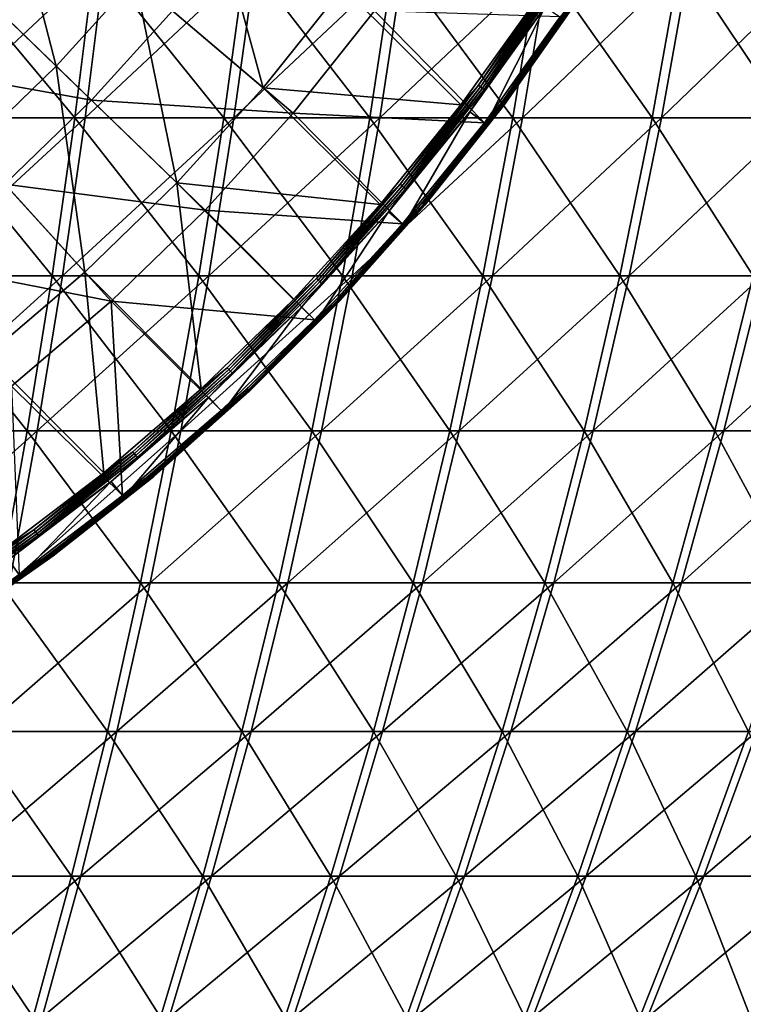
# Model space of a CAD drawing. Header units: millimetres. Extents: x -80 to 80, y -80 to 80.
# Tile 52 of 170: x 26 to 41, y -46 to -25. Entities that reach past the tile are written whole.
import ezdxf

# ---------------------------------------------------------------- set-up
doc = ezdxf.new("R2010")
doc.units = ezdxf.units.MM
doc.header["$LTSCALE"] = 13.670324
for name, color, linetype in [('1', 7, 'CONTINUOUS'), ('11', 7, 'CONTINUOUS'), ('13', 7, 'CONTINUOUS'), ('2', 7, 'CONTINUOUS'), ('3', 7, 'CONTINUOUS'), ('5', 7, 'CONTINUOUS'), ('7', 7, 'CONTINUOUS')]:
    doc.layers.add(name, color=color, linetype=linetype)

msp = doc.modelspace()

# ---------------------------------------------------------------- linework, layer by layer
at = {"layer": '1', "color": 7, "linetype": 'Continuous'}
for points in [[(27.745, -27.362, 69.868), (28.159, -24.056, 70.911), (24.624, -27.362, 71.028), (27.745, -27.362, 69.868)], [(24.624, -27.362, 71.028), (28.159, -24.056, 70.911), (24.992, -24.056, 72.088), (24.624, -27.362, 71.028)], [(30.811, -27.362, 68.571), (31.271, -24.056, 69.595), (27.745, -27.362, 69.868), (30.811, -27.362, 68.571)], [(27.745, -27.362, 69.868), (31.271, -24.056, 69.595), (28.159, -24.056, 70.911), (27.745, -27.362, 69.868)], [(33.817, -27.362, 67.14), (34.322, -24.056, 68.142), (30.811, -27.362, 68.571), (33.817, -27.362, 67.14)], [(30.811, -27.362, 68.571), (34.322, -24.056, 68.142), (31.271, -24.056, 69.595), (30.811, -27.362, 68.571)], [(36.757, -27.362, 65.576), (37.306, -24.056, 66.555), (33.817, -27.362, 67.14), (36.757, -27.362, 65.576)], [(33.817, -27.362, 67.14), (37.306, -24.056, 66.555), (34.322, -24.056, 68.142), (33.817, -27.362, 67.14)], [(39.624, -27.362, 63.885), (40.216, -24.056, 64.838), (36.757, -27.362, 65.576), (39.624, -27.362, 63.885)], [(36.757, -27.362, 65.576), (40.216, -24.056, 64.838), (37.306, -24.056, 66.555), (36.757, -27.362, 65.576)], [(42.414, -27.362, 62.067), (43.047, -24.056, 62.994), (39.624, -27.362, 63.885), (42.414, -27.362, 62.067)], [(39.624, -27.362, 63.885), (43.047, -24.056, 62.994), (40.216, -24.056, 64.838), (39.624, -27.362, 63.885)], [(27.278, -30.615, 68.692), (27.745, -27.362, 69.868), (24.21, -30.615, 69.833), (27.278, -30.615, 68.692)], [(24.21, -30.615, 69.833), (27.745, -27.362, 69.868), (24.624, -27.362, 71.028), (24.21, -30.615, 69.833)], [(30.293, -30.615, 67.417), (30.811, -27.362, 68.571), (27.278, -30.615, 68.692), (30.293, -30.615, 67.417)], [(27.278, -30.615, 68.692), (30.811, -27.362, 68.571), (27.745, -27.362, 69.868), (27.278, -30.615, 68.692)], [(33.248, -30.615, 66.01), (33.817, -27.362, 67.14), (30.293, -30.615, 67.417), (33.248, -30.615, 66.01)], [(30.293, -30.615, 67.417), (33.817, -27.362, 67.14), (30.811, -27.362, 68.571), (30.293, -30.615, 67.417)], [(36.138, -30.615, 64.473), (36.757, -27.362, 65.576), (33.248, -30.615, 66.01), (36.138, -30.615, 64.473)], [(33.248, -30.615, 66.01), (36.757, -27.362, 65.576), (33.817, -27.362, 67.14), (33.248, -30.615, 66.01)], [(38.958, -30.615, 62.81), (39.624, -27.362, 63.885), (36.138, -30.615, 64.473), (38.958, -30.615, 62.81)], [(36.138, -30.615, 64.473), (39.624, -27.362, 63.885), (36.757, -27.362, 65.576), (36.138, -30.615, 64.473)], [(41.701, -30.615, 61.023), (42.414, -27.362, 62.067), (38.958, -30.615, 62.81), (41.701, -30.615, 61.023)], [(38.958, -30.615, 62.81), (42.414, -27.362, 62.067), (39.624, -27.362, 63.885), (38.958, -30.615, 62.81)], [(26.759, -33.809, 67.386), (27.278, -30.615, 68.692), (23.749, -33.809, 68.505), (26.759, -33.809, 67.386)], [(23.749, -33.809, 68.505), (27.278, -30.615, 68.692), (24.21, -30.615, 69.833), (23.749, -33.809, 68.505)], [(29.717, -33.809, 66.135), (30.293, -30.615, 67.417), (26.759, -33.809, 67.386), (29.717, -33.809, 66.135)], [(26.759, -33.809, 67.386), (30.293, -30.615, 67.417), (27.278, -30.615, 68.692), (26.759, -33.809, 67.386)], [(32.616, -33.809, 64.754), (33.248, -30.615, 66.01), (29.717, -33.809, 66.135), (32.616, -33.809, 64.754)], [(29.717, -33.809, 66.135), (33.248, -30.615, 66.01), (30.293, -30.615, 67.417), (29.717, -33.809, 66.135)], [(35.451, -33.809, 63.247), (36.138, -30.615, 64.473), (32.616, -33.809, 64.754), (35.451, -33.809, 63.247)], [(32.616, -33.809, 64.754), (36.138, -30.615, 64.473), (33.248, -30.615, 66.01), (32.616, -33.809, 64.754)], [(38.217, -33.809, 61.615), (38.958, -30.615, 62.81), (35.451, -33.809, 63.247), (38.217, -33.809, 61.615)], [(35.451, -33.809, 63.247), (38.958, -30.615, 62.81), (36.138, -30.615, 64.473), (35.451, -33.809, 63.247)], [(40.907, -33.809, 59.862), (41.701, -30.615, 61.023), (38.217, -33.809, 61.615), (40.907, -33.809, 59.862)], [(38.217, -33.809, 61.615), (41.701, -30.615, 61.023), (38.958, -30.615, 62.81), (38.217, -33.809, 61.615)], [(43.518, -33.809, 57.992), (44.362, -30.615, 59.117), (40.907, -33.809, 59.862), (43.518, -33.809, 57.992)], [(40.907, -33.809, 59.862), (44.362, -30.615, 59.117), (41.701, -30.615, 61.023), (40.907, -33.809, 59.862)], [(26.19, -36.94, 65.951), (26.759, -33.809, 67.386), (23.244, -36.94, 67.046), (26.19, -36.94, 65.951)], [(23.244, -36.94, 67.046), (26.759, -33.809, 67.386), (23.749, -33.809, 68.505), (23.244, -36.94, 67.046)], [(29.084, -36.94, 64.727), (29.717, -33.809, 66.135), (26.19, -36.94, 65.951), (29.084, -36.94, 64.727)], [(26.19, -36.94, 65.951), (29.717, -33.809, 66.135), (26.759, -33.809, 67.386), (26.19, -36.94, 65.951)], [(31.921, -36.94, 63.376), (32.616, -33.809, 64.754), (29.084, -36.94, 64.727), (31.921, -36.94, 63.376)], [(29.084, -36.94, 64.727), (32.616, -33.809, 64.754), (29.717, -33.809, 66.135), (29.084, -36.94, 64.727)], [(34.696, -36.94, 61.9), (35.451, -33.809, 63.247), (31.921, -36.94, 63.376), (34.696, -36.94, 61.9)], [(31.921, -36.94, 63.376), (35.451, -33.809, 63.247), (32.616, -33.809, 64.754), (31.921, -36.94, 63.376)], [(37.403, -36.94, 60.303), (38.217, -33.809, 61.615), (34.696, -36.94, 61.9), (37.403, -36.94, 60.303)], [(34.696, -36.94, 61.9), (38.217, -33.809, 61.615), (35.451, -33.809, 63.247), (34.696, -36.94, 61.9)], [(40.036, -36.94, 58.588), (40.907, -33.809, 59.862), (37.403, -36.94, 60.303), (40.036, -36.94, 58.588)], [(37.403, -36.94, 60.303), (40.907, -33.809, 59.862), (38.217, -33.809, 61.615), (37.403, -36.94, 60.303)], [(42.591, -36.94, 56.758), (43.518, -33.809, 57.992), (40.036, -36.94, 58.588), (42.591, -36.94, 56.758)], [(40.036, -36.94, 58.588), (43.518, -33.809, 57.992), (40.907, -33.809, 59.862), (40.036, -36.94, 58.588)], [(28.396, -40, 63.195), (29.084, -36.94, 64.727), (25.57, -40, 64.391), (28.396, -40, 63.195)], [(25.57, -40, 64.391), (29.084, -36.94, 64.727), (26.19, -36.94, 65.951), (25.57, -40, 64.391)], [(31.166, -40, 61.876), (31.921, -36.94, 63.376), (28.396, -40, 63.195), (31.166, -40, 61.876)], [(28.396, -40, 63.195), (31.921, -36.94, 63.376), (29.084, -36.94, 64.727), (28.396, -40, 63.195)], [(33.875, -40, 60.436), (34.696, -36.94, 61.9), (31.166, -40, 61.876), (33.875, -40, 60.436)], [(31.166, -40, 61.876), (34.696, -36.94, 61.9), (31.921, -36.94, 63.376), (31.166, -40, 61.876)], [(36.518, -40, 58.876), (37.403, -36.94, 60.303), (33.875, -40, 60.436), (36.518, -40, 58.876)], [(33.875, -40, 60.436), (37.403, -36.94, 60.303), (34.696, -36.94, 61.9), (33.875, -40, 60.436)], [(39.089, -40, 57.202), (40.036, -36.94, 58.588), (36.518, -40, 58.876), (39.089, -40, 57.202)], [(36.518, -40, 58.876), (40.036, -36.94, 58.588), (37.403, -36.94, 60.303), (36.518, -40, 58.876)], [(41.584, -40, 55.415), (42.591, -36.94, 56.758), (39.089, -40, 57.202), (41.584, -40, 55.415)], [(39.089, -40, 57.202), (42.591, -36.94, 56.758), (40.036, -36.94, 58.588), (39.089, -40, 57.202)], [(27.654, -42.984, 61.544), (28.396, -40, 63.195), (24.902, -42.984, 62.708), (27.654, -42.984, 61.544)], [(24.902, -42.984, 62.708), (28.396, -40, 63.195), (25.57, -40, 64.391), (24.902, -42.984, 62.708)], [(30.352, -42.984, 60.259), (31.166, -40, 61.876), (27.654, -42.984, 61.544), (30.352, -42.984, 60.259)], [(27.654, -42.984, 61.544), (31.166, -40, 61.876), (28.396, -40, 63.195), (27.654, -42.984, 61.544)], [(32.99, -42.984, 58.856), (33.875, -40, 60.436), (30.352, -42.984, 60.259), (32.99, -42.984, 58.856)], [(30.352, -42.984, 60.259), (33.875, -40, 60.436), (31.166, -40, 61.876), (30.352, -42.984, 60.259)], [(35.564, -42.984, 57.338), (36.518, -40, 58.876), (32.99, -42.984, 58.856), (35.564, -42.984, 57.338)], [(32.99, -42.984, 58.856), (36.518, -40, 58.876), (33.875, -40, 60.436), (32.99, -42.984, 58.856)], [(38.068, -42.984, 55.707), (39.089, -40, 57.202), (35.564, -42.984, 57.338), (38.068, -42.984, 55.707)], [(35.564, -42.984, 57.338), (39.089, -40, 57.202), (36.518, -40, 58.876), (35.564, -42.984, 57.338)], [(40.497, -42.984, 53.967), (41.584, -40, 55.415), (38.068, -42.984, 55.707), (40.497, -42.984, 53.967)], [(38.068, -42.984, 55.707), (41.584, -40, 55.415), (39.089, -40, 57.202), (38.068, -42.984, 55.707)], [(42.847, -42.984, 52.121), (43.996, -40, 53.519), (40.497, -42.984, 53.967), (42.847, -42.984, 52.121)], [(40.497, -42.984, 53.967), (43.996, -40, 53.519), (41.584, -40, 55.415), (40.497, -42.984, 53.967)], [(26.859, -45.886, 59.775), (27.654, -42.984, 61.544), (24.186, -45.886, 60.906), (26.859, -45.886, 59.775)], [(24.186, -45.886, 60.906), (27.654, -42.984, 61.544), (24.902, -42.984, 62.708), (24.186, -45.886, 60.906)], [(29.479, -45.886, 58.527), (30.352, -42.984, 60.259), (26.859, -45.886, 59.775), (29.479, -45.886, 58.527)], [(26.859, -45.886, 59.775), (30.352, -42.984, 60.259), (27.654, -42.984, 61.544), (26.859, -45.886, 59.775)], [(32.042, -45.886, 57.165), (32.99, -42.984, 58.856), (29.479, -45.886, 58.527), (32.042, -45.886, 57.165)], [(29.479, -45.886, 58.527), (32.99, -42.984, 58.856), (30.352, -42.984, 60.259), (29.479, -45.886, 58.527)], [(34.542, -45.886, 55.69), (35.564, -42.984, 57.338), (32.042, -45.886, 57.165), (34.542, -45.886, 55.69)], [(32.042, -45.886, 57.165), (35.564, -42.984, 57.338), (32.99, -42.984, 58.856), (32.042, -45.886, 57.165)], [(36.974, -45.886, 54.106), (38.068, -42.984, 55.707), (34.542, -45.886, 55.69), (36.974, -45.886, 54.106)], [(34.542, -45.886, 55.69), (38.068, -42.984, 55.707), (35.564, -42.984, 57.338), (34.542, -45.886, 55.69)], [(39.333, -45.886, 52.416), (40.497, -42.984, 53.967), (36.974, -45.886, 54.106), (39.333, -45.886, 52.416)], [(36.974, -45.886, 54.106), (40.497, -42.984, 53.967), (38.068, -42.984, 55.707), (36.974, -45.886, 54.106)], [(41.615, -45.886, 50.623), (42.847, -42.984, 52.121), (39.333, -45.886, 52.416), (41.615, -45.886, 50.623)], [(39.333, -45.886, 52.416), (42.847, -42.984, 52.121), (40.497, -42.984, 53.967), (39.333, -45.886, 52.416)]]:
    msp.add_3dface(points, dxfattribs=at)
at = {"layer": '11', "color": 42, "linetype": 'Continuous', "true_color": 0xd9ad06}
for points in [[(26.096, -22.216, 72.496), (27.15, -26.293, 71.053), (24.619, -23.842, 72.496), (26.096, -22.216, 72.496)], [(28.779, -24.5, 71.053), (27.15, -26.293, 71.053), (26.096, -22.216, 72.496), (28.779, -24.5, 71.053)], [(30.289, -22.605, 71.053), (31.415, -26.744, 69.467), (28.779, -24.5, 71.053), (30.289, -22.605, 71.053)], [(33.064, -24.676, 69.467), (31.415, -26.744, 69.467), (30.289, -22.605, 71.053), (33.064, -24.676, 69.467)], [(27.15, -26.293, 71.053), (25.409, -27.979, 71.053), (24.619, -23.842, 72.496), (27.15, -26.293, 71.053)], [(28.779, -24.5, 71.053), (29.637, -28.702, 69.467), (27.15, -26.293, 71.053), (28.779, -24.5, 71.053)], [(31.415, -26.744, 69.467), (29.637, -28.702, 69.467), (28.779, -24.5, 71.053), (31.415, -26.744, 69.467)], [(33.064, -24.676, 69.467), (35.489, -27.093, 67.745), (31.415, -26.744, 69.467), (33.064, -24.676, 69.467)], [(37.032, -24.943, 67.745), (35.489, -27.093, 67.745), (33.064, -24.676, 69.467), (37.032, -24.943, 67.745)], [(27.15, -26.293, 71.053), (27.737, -30.542, 69.467), (25.409, -27.979, 71.053), (27.15, -26.293, 71.053)], [(29.637, -28.702, 69.467), (27.737, -30.542, 69.467), (27.15, -26.293, 71.053), (29.637, -28.702, 69.467)], [(31.415, -26.744, 69.467), (33.822, -29.148, 67.745), (29.637, -28.702, 69.467), (31.415, -26.744, 69.467)], [(35.489, -27.093, 67.745), (33.822, -29.148, 67.745), (31.415, -26.744, 69.467), (35.489, -27.093, 67.745)], [(27.737, -30.542, 69.467), (25.723, -32.256, 69.467), (25.409, -27.979, 71.053), (27.737, -30.542, 69.467)], [(29.637, -28.702, 69.467), (30.137, -32.943, 67.745), (27.737, -30.542, 69.467), (29.637, -28.702, 69.467)], [(32.036, -31.1, 67.745), (30.137, -32.943, 67.745), (29.637, -28.702, 69.467), (32.036, -31.1, 67.745)], [(33.822, -29.148, 67.745), (32.036, -31.1, 67.745), (29.637, -28.702, 69.467), (33.822, -29.148, 67.745)], [(27.737, -30.542, 69.467), (28.133, -34.671, 67.745), (25.723, -32.256, 69.467), (27.737, -30.542, 69.467)], [(30.137, -32.943, 67.745), (28.133, -34.671, 67.745), (27.737, -30.542, 69.467), (30.137, -32.943, 67.745)], [(28.133, -34.671, 67.745), (26.029, -36.277, 67.745), (25.723, -32.256, 69.467), (28.133, -34.671, 67.745)]]:
    msp.add_3dface(points, dxfattribs=at)
at = {"layer": '13', "color": 42, "linetype": 'Continuous', "true_color": 0xd9ad06}
for points in [[(35.851, -26.69, 67.727), (37.032, -24.943, 67.745), (37.342, -24.561, 67.727), (35.851, -26.69, 67.727)], [(35.851, -26.69, 67.727), (37.342, -24.561, 67.727), (35.891, -26.72, 67.721), (35.851, -26.69, 67.727)], [(35.891, -26.72, 67.721), (37.342, -24.561, 67.727), (37.384, -24.588, 67.721), (35.891, -26.72, 67.721)], [(35.891, -26.72, 67.721), (37.384, -24.588, 67.721), (35.931, -26.749, 67.728), (35.891, -26.72, 67.721)], [(35.931, -26.749, 67.728), (37.384, -24.588, 67.721), (37.425, -24.615, 67.728), (35.931, -26.749, 67.728)], [(35.931, -26.749, 67.728), (37.425, -24.615, 67.728), (35.968, -26.777, 67.747), (35.931, -26.749, 67.728)], [(35.968, -26.777, 67.747), (37.425, -24.615, 67.728), (37.464, -24.64, 67.747), (35.968, -26.777, 67.747)], [(37.224, -25.073, 67.776), (35.968, -26.777, 67.747), (37.464, -24.64, 67.747), (37.224, -25.073, 67.776)], [(35.489, -27.093, 67.745), (37.032, -24.943, 67.745), (35.851, -26.69, 67.727), (35.489, -27.093, 67.745)], [(37.224, -25.073, 67.776), (35.674, -27.234, 67.776), (35.968, -26.777, 67.747), (37.224, -25.073, 67.776)], [(34.239, -28.73, 67.727), (35.489, -27.093, 67.745), (35.851, -26.69, 67.727), (34.239, -28.73, 67.727)], [(34.239, -28.73, 67.727), (35.851, -26.69, 67.727), (34.277, -28.762, 67.721), (34.239, -28.73, 67.727)], [(34.277, -28.762, 67.721), (35.851, -26.69, 67.727), (35.891, -26.72, 67.721), (34.277, -28.762, 67.721)], [(34.277, -28.762, 67.721), (35.891, -26.72, 67.721), (34.315, -28.793, 67.728), (34.277, -28.762, 67.721)], [(34.315, -28.793, 67.728), (35.891, -26.72, 67.721), (35.931, -26.749, 67.728), (34.315, -28.793, 67.728)], [(34.315, -28.793, 67.728), (35.931, -26.749, 67.728), (34.35, -28.823, 67.747), (34.315, -28.793, 67.728)], [(34.35, -28.823, 67.747), (35.931, -26.749, 67.728), (35.968, -26.777, 67.747), (34.35, -28.823, 67.747)], [(35.674, -27.234, 67.776), (34.35, -28.823, 67.747), (35.968, -26.777, 67.747), (35.674, -27.234, 67.776)], [(33.822, -29.148, 67.745), (35.489, -27.093, 67.745), (34.239, -28.73, 67.727), (33.822, -29.148, 67.745)], [(35.674, -27.234, 67.776), (33.998, -29.299, 67.776), (34.35, -28.823, 67.747), (35.674, -27.234, 67.776)], [(32.51, -30.672, 67.727), (33.822, -29.148, 67.745), (34.239, -28.73, 67.727), (32.51, -30.672, 67.727)], [(32.51, -30.672, 67.727), (34.239, -28.73, 67.727), (32.546, -30.706, 67.721), (32.51, -30.672, 67.727)], [(32.546, -30.706, 67.721), (34.239, -28.73, 67.727), (34.277, -28.762, 67.721), (32.546, -30.706, 67.721)], [(32.546, -30.706, 67.721), (34.277, -28.762, 67.721), (32.582, -30.74, 67.728), (32.546, -30.706, 67.721)], [(32.582, -30.74, 67.728), (34.277, -28.762, 67.721), (34.315, -28.793, 67.728), (32.582, -30.74, 67.728)], [(32.582, -30.74, 67.728), (34.315, -28.793, 67.728), (32.616, -30.772, 67.747), (32.582, -30.74, 67.728)], [(32.616, -30.772, 67.747), (34.315, -28.793, 67.728), (34.35, -28.823, 67.747), (32.616, -30.772, 67.747)], [(33.998, -29.299, 67.776), (32.616, -30.772, 67.747), (34.35, -28.823, 67.747), (33.998, -29.299, 67.776)], [(32.036, -31.1, 67.745), (33.822, -29.148, 67.745), (32.51, -30.672, 67.727), (32.036, -31.1, 67.745)], [(33.998, -29.299, 67.776), (32.202, -31.262, 67.776), (32.616, -30.772, 67.747), (33.998, -29.299, 67.776)], [(30.672, -32.51, 67.727), (32.036, -31.1, 67.745), (32.51, -30.672, 67.727), (30.672, -32.51, 67.727)], [(30.672, -32.51, 67.727), (32.51, -30.672, 67.727), (30.706, -32.546, 67.721), (30.672, -32.51, 67.727)], [(30.706, -32.546, 67.721), (32.51, -30.672, 67.727), (32.546, -30.706, 67.721), (30.706, -32.546, 67.721)], [(30.706, -32.546, 67.721), (32.546, -30.706, 67.721), (30.74, -32.582, 67.728), (30.706, -32.546, 67.721)], [(30.74, -32.582, 67.728), (32.546, -30.706, 67.721), (32.582, -30.74, 67.728), (30.74, -32.582, 67.728)], [(30.74, -32.582, 67.728), (32.582, -30.74, 67.728), (30.772, -32.616, 67.747), (30.74, -32.582, 67.728)], [(30.772, -32.616, 67.747), (32.582, -30.74, 67.728), (32.616, -30.772, 67.747), (30.772, -32.616, 67.747)], [(32.202, -31.262, 67.776), (30.772, -32.616, 67.747), (32.616, -30.772, 67.747), (32.202, -31.262, 67.776)], [(30.137, -32.943, 67.745), (32.036, -31.1, 67.745), (30.672, -32.51, 67.727), (30.137, -32.943, 67.745)], [(32.202, -31.262, 67.776), (30.294, -33.115, 67.776), (30.772, -32.616, 67.747), (32.202, -31.262, 67.776)], [(28.73, -34.239, 67.727), (30.137, -32.943, 67.745), (30.672, -32.51, 67.727), (28.73, -34.239, 67.727)], [(28.73, -34.239, 67.727), (30.672, -32.51, 67.727), (28.762, -34.277, 67.721), (28.73, -34.239, 67.727)], [(28.762, -34.277, 67.721), (30.672, -32.51, 67.727), (30.706, -32.546, 67.721), (28.762, -34.277, 67.721)], [(28.762, -34.277, 67.721), (30.706, -32.546, 67.721), (28.793, -34.315, 67.728), (28.762, -34.277, 67.721)], [(28.793, -34.315, 67.728), (30.706, -32.546, 67.721), (30.74, -32.582, 67.728), (28.793, -34.315, 67.728)], [(28.793, -34.315, 67.728), (30.74, -32.582, 67.728), (28.823, -34.35, 67.747), (28.793, -34.315, 67.728)], [(28.823, -34.35, 67.747), (30.74, -32.582, 67.728), (30.772, -32.616, 67.747), (28.823, -34.35, 67.747)], [(30.294, -33.115, 67.776), (28.823, -34.35, 67.747), (30.772, -32.616, 67.747), (30.294, -33.115, 67.776)], [(28.133, -34.671, 67.745), (30.137, -32.943, 67.745), (28.73, -34.239, 67.727), (28.133, -34.671, 67.745)], [(30.294, -33.115, 67.776), (28.279, -34.851, 67.776), (28.823, -34.35, 67.747), (30.294, -33.115, 67.776)], [(26.69, -35.851, 67.727), (28.133, -34.671, 67.745), (28.73, -34.239, 67.727), (26.69, -35.851, 67.727)], [(26.69, -35.851, 67.727), (28.73, -34.239, 67.727), (26.72, -35.891, 67.721), (26.69, -35.851, 67.727)], [(26.72, -35.891, 67.721), (28.73, -34.239, 67.727), (28.762, -34.277, 67.721), (26.72, -35.891, 67.721)], [(26.72, -35.891, 67.721), (28.762, -34.277, 67.721), (26.749, -35.931, 67.728), (26.72, -35.891, 67.721)], [(26.749, -35.931, 67.728), (28.762, -34.277, 67.721), (28.793, -34.315, 67.728), (26.749, -35.931, 67.728)], [(26.749, -35.931, 67.728), (28.793, -34.315, 67.728), (26.777, -35.968, 67.747), (26.749, -35.931, 67.728)], [(26.777, -35.968, 67.747), (28.793, -34.315, 67.728), (28.823, -34.35, 67.747), (26.777, -35.968, 67.747)], [(28.279, -34.851, 67.776), (26.777, -35.968, 67.747), (28.823, -34.35, 67.747), (28.279, -34.851, 67.776)], [(26.029, -36.277, 67.745), (28.133, -34.671, 67.745), (26.69, -35.851, 67.727), (26.029, -36.277, 67.745)], [(28.279, -34.851, 67.776), (26.165, -36.465, 67.776), (26.777, -35.968, 67.747), (28.279, -34.851, 67.776)], [(24.561, -37.342, 67.727), (26.029, -36.277, 67.745), (26.69, -35.851, 67.727), (24.561, -37.342, 67.727)], [(24.561, -37.342, 67.727), (26.69, -35.851, 67.727), (24.588, -37.384, 67.721), (24.561, -37.342, 67.727)], [(24.588, -37.384, 67.721), (26.69, -35.851, 67.727), (26.72, -35.891, 67.721), (24.588, -37.384, 67.721)], [(24.588, -37.384, 67.721), (26.72, -35.891, 67.721), (24.615, -37.425, 67.728), (24.588, -37.384, 67.721)], [(24.615, -37.425, 67.728), (26.72, -35.891, 67.721), (26.749, -35.931, 67.728), (24.615, -37.425, 67.728)], [(24.615, -37.425, 67.728), (26.749, -35.931, 67.728), (24.64, -37.464, 67.747), (24.615, -37.425, 67.728)], [(24.64, -37.464, 67.747), (26.749, -35.931, 67.728), (26.777, -35.968, 67.747), (24.64, -37.464, 67.747)], [(26.165, -36.465, 67.776), (24.64, -37.464, 67.747), (26.777, -35.968, 67.747), (26.165, -36.465, 67.776)]]:
    msp.add_3dface(points, dxfattribs=at)
at = {"layer": '2', "color": 7, "linetype": 'Continuous'}
for points in [[(24.772, -24.056, -72.164), (27.532, -27.362, -69.953), (24.407, -27.362, -71.103), (24.772, -24.056, -72.164)], [(27.942, -24.056, -70.997), (27.532, -27.362, -69.953), (24.772, -24.056, -72.164), (27.942, -24.056, -70.997)], [(27.942, -24.056, -70.997), (30.602, -27.362, -68.665), (27.532, -27.362, -69.953), (27.942, -24.056, -70.997)], [(31.059, -24.056, -69.69), (30.602, -27.362, -68.665), (27.942, -24.056, -70.997), (31.059, -24.056, -69.69)], [(31.059, -24.056, -69.69), (33.612, -27.362, -67.243), (30.602, -27.362, -68.665), (31.059, -24.056, -69.69)], [(34.114, -24.056, -68.246), (33.612, -27.362, -67.243), (31.059, -24.056, -69.69), (34.114, -24.056, -68.246)], [(34.114, -24.056, -68.246), (36.557, -27.362, -65.688), (33.612, -27.362, -67.243), (34.114, -24.056, -68.246)], [(37.102, -24.056, -66.669), (36.557, -27.362, -65.688), (34.114, -24.056, -68.246), (37.102, -24.056, -66.669)], [(37.102, -24.056, -66.669), (39.429, -27.362, -64.005), (36.557, -27.362, -65.688), (37.102, -24.056, -66.669)], [(40.018, -24.056, -64.961), (39.429, -27.362, -64.005), (37.102, -24.056, -66.669), (40.018, -24.056, -64.961)], [(40.018, -24.056, -64.961), (42.225, -27.362, -62.197), (39.429, -27.362, -64.005), (40.018, -24.056, -64.961)], [(42.855, -24.056, -63.125), (42.225, -27.362, -62.197), (40.018, -24.056, -64.961), (42.855, -24.056, -63.125)], [(24.407, -27.362, -71.103), (27.068, -30.615, -68.775), (23.997, -30.615, -69.906), (24.407, -27.362, -71.103)], [(27.532, -27.362, -69.953), (27.068, -30.615, -68.775), (24.407, -27.362, -71.103), (27.532, -27.362, -69.953)], [(27.532, -27.362, -69.953), (30.087, -30.615, -67.509), (27.068, -30.615, -68.775), (27.532, -27.362, -69.953)], [(30.602, -27.362, -68.665), (30.087, -30.615, -67.509), (27.532, -27.362, -69.953), (30.602, -27.362, -68.665)], [(30.602, -27.362, -68.665), (33.047, -30.615, -66.111), (30.087, -30.615, -67.509), (30.602, -27.362, -68.665)], [(33.612, -27.362, -67.243), (33.047, -30.615, -66.111), (30.602, -27.362, -68.665), (33.612, -27.362, -67.243)], [(33.612, -27.362, -67.243), (35.941, -30.615, -64.583), (33.047, -30.615, -66.111), (33.612, -27.362, -67.243)], [(36.557, -27.362, -65.688), (35.941, -30.615, -64.583), (33.612, -27.362, -67.243), (36.557, -27.362, -65.688)], [(36.557, -27.362, -65.688), (38.766, -30.615, -62.928), (35.941, -30.615, -64.583), (36.557, -27.362, -65.688)], [(39.429, -27.362, -64.005), (38.766, -30.615, -62.928), (36.557, -27.362, -65.688), (39.429, -27.362, -64.005)], [(39.429, -27.362, -64.005), (41.514, -30.615, -61.15), (38.766, -30.615, -62.928), (39.429, -27.362, -64.005)], [(42.225, -27.362, -62.197), (41.514, -30.615, -61.15), (39.429, -27.362, -64.005), (42.225, -27.362, -62.197)], [(23.997, -30.615, -69.906), (26.553, -33.809, -67.467), (23.54, -33.809, -68.577), (23.997, -30.615, -69.906)], [(27.068, -30.615, -68.775), (26.553, -33.809, -67.467), (23.997, -30.615, -69.906), (27.068, -30.615, -68.775)], [(27.068, -30.615, -68.775), (29.515, -33.809, -66.225), (26.553, -33.809, -67.467), (27.068, -30.615, -68.775)], [(30.087, -30.615, -67.509), (29.515, -33.809, -66.225), (27.068, -30.615, -68.775), (30.087, -30.615, -67.509)], [(30.087, -30.615, -67.509), (32.418, -33.809, -64.854), (29.515, -33.809, -66.225), (30.087, -30.615, -67.509)], [(33.047, -30.615, -66.111), (32.418, -33.809, -64.854), (30.087, -30.615, -67.509), (33.047, -30.615, -66.111)], [(33.047, -30.615, -66.111), (35.258, -33.809, -63.355), (32.418, -33.809, -64.854), (33.047, -30.615, -66.111)], [(35.941, -30.615, -64.583), (35.258, -33.809, -63.355), (33.047, -30.615, -66.111), (35.941, -30.615, -64.583)], [(35.941, -30.615, -64.583), (38.028, -33.809, -61.731), (35.258, -33.809, -63.355), (35.941, -30.615, -64.583)], [(38.766, -30.615, -62.928), (38.028, -33.809, -61.731), (35.941, -30.615, -64.583), (38.766, -30.615, -62.928)], [(38.766, -30.615, -62.928), (40.724, -33.809, -59.987), (38.028, -33.809, -61.731), (38.766, -30.615, -62.928)], [(41.514, -30.615, -61.15), (40.724, -33.809, -59.987), (38.766, -30.615, -62.928), (41.514, -30.615, -61.15)], [(41.514, -30.615, -61.15), (43.341, -33.809, -58.125), (40.724, -33.809, -59.987), (41.514, -30.615, -61.15)], [(26.553, -33.809, -67.467), (25.988, -36.94, -66.031), (23.54, -33.809, -68.577), (26.553, -33.809, -67.467)], [(26.553, -33.809, -67.467), (28.886, -36.94, -64.815), (25.988, -36.94, -66.031), (26.553, -33.809, -67.467)], [(29.515, -33.809, -66.225), (28.886, -36.94, -64.815), (26.553, -33.809, -67.467), (29.515, -33.809, -66.225)], [(29.515, -33.809, -66.225), (31.728, -36.94, -63.473), (28.886, -36.94, -64.815), (29.515, -33.809, -66.225)], [(32.418, -33.809, -64.854), (31.728, -36.94, -63.473), (29.515, -33.809, -66.225), (32.418, -33.809, -64.854)], [(32.418, -33.809, -64.854), (34.507, -36.94, -62.006), (31.728, -36.94, -63.473), (32.418, -33.809, -64.854)], [(35.258, -33.809, -63.355), (34.507, -36.94, -62.006), (32.418, -33.809, -64.854), (35.258, -33.809, -63.355)], [(35.258, -33.809, -63.355), (37.219, -36.94, -60.417), (34.507, -36.94, -62.006), (35.258, -33.809, -63.355)], [(38.028, -33.809, -61.731), (37.219, -36.94, -60.417), (35.258, -33.809, -63.355), (38.028, -33.809, -61.731)], [(38.028, -33.809, -61.731), (39.857, -36.94, -58.71), (37.219, -36.94, -60.417), (38.028, -33.809, -61.731)], [(40.724, -33.809, -59.987), (39.857, -36.94, -58.71), (38.028, -33.809, -61.731), (40.724, -33.809, -59.987)], [(40.724, -33.809, -59.987), (42.418, -36.94, -56.887), (39.857, -36.94, -58.71), (40.724, -33.809, -59.987)], [(43.341, -33.809, -58.125), (42.418, -36.94, -56.887), (40.724, -33.809, -59.987), (43.341, -33.809, -58.125)], [(25.988, -36.94, -66.031), (28.203, -40, -63.282), (25.373, -40, -64.469), (25.988, -36.94, -66.031)], [(28.886, -36.94, -64.815), (28.203, -40, -63.282), (25.988, -36.94, -66.031), (28.886, -36.94, -64.815)], [(28.886, -36.94, -64.815), (30.977, -40, -61.971), (28.203, -40, -63.282), (28.886, -36.94, -64.815)], [(31.728, -36.94, -63.473), (30.977, -40, -61.971), (28.886, -36.94, -64.815), (31.728, -36.94, -63.473)], [(31.728, -36.94, -63.473), (33.691, -40, -60.539), (30.977, -40, -61.971), (31.728, -36.94, -63.473)], [(34.507, -36.94, -62.006), (33.691, -40, -60.539), (31.728, -36.94, -63.473), (34.507, -36.94, -62.006)], [(34.507, -36.94, -62.006), (36.338, -40, -58.988), (33.691, -40, -60.539), (34.507, -36.94, -62.006)], [(37.219, -36.94, -60.417), (36.338, -40, -58.988), (34.507, -36.94, -62.006), (37.219, -36.94, -60.417)], [(37.219, -36.94, -60.417), (38.914, -40, -57.321), (36.338, -40, -58.988), (37.219, -36.94, -60.417)], [(39.857, -36.94, -58.71), (38.914, -40, -57.321), (37.219, -36.94, -60.417), (39.857, -36.94, -58.71)], [(39.857, -36.94, -58.71), (41.414, -40, -55.542), (38.914, -40, -57.321), (39.857, -36.94, -58.71)], [(42.418, -36.94, -56.887), (41.414, -40, -55.542), (39.857, -36.94, -58.71), (42.418, -36.94, -56.887)], [(25.373, -40, -64.469), (27.466, -42.984, -61.628), (24.71, -42.984, -62.784), (25.373, -40, -64.469)], [(28.203, -40, -63.282), (27.466, -42.984, -61.628), (25.373, -40, -64.469), (28.203, -40, -63.282)], [(28.203, -40, -63.282), (30.168, -42.984, -60.351), (27.466, -42.984, -61.628), (28.203, -40, -63.282)], [(30.977, -40, -61.971), (30.168, -42.984, -60.351), (28.203, -40, -63.282), (30.977, -40, -61.971)], [(30.977, -40, -61.971), (32.81, -42.984, -58.956), (30.168, -42.984, -60.351), (30.977, -40, -61.971)], [(33.691, -40, -60.539), (32.81, -42.984, -58.956), (30.977, -40, -61.971), (33.691, -40, -60.539)], [(33.691, -40, -60.539), (35.388, -42.984, -57.446), (32.81, -42.984, -58.956), (33.691, -40, -60.539)], [(36.338, -40, -58.988), (35.388, -42.984, -57.446), (33.691, -40, -60.539), (36.338, -40, -58.988)], [(36.338, -40, -58.988), (37.897, -42.984, -55.823), (35.388, -42.984, -57.446), (36.338, -40, -58.988)], [(38.914, -40, -57.321), (37.897, -42.984, -55.823), (36.338, -40, -58.988), (38.914, -40, -57.321)], [(38.914, -40, -57.321), (40.332, -42.984, -54.09), (37.897, -42.984, -55.823), (38.914, -40, -57.321)], [(41.414, -40, -55.542), (40.332, -42.984, -54.09), (38.914, -40, -57.321), (41.414, -40, -55.542)], [(41.414, -40, -55.542), (42.687, -42.984, -52.251), (40.332, -42.984, -54.09), (41.414, -40, -55.542)], [(24.71, -42.984, -62.784), (26.676, -45.886, -59.857), (24, -45.886, -60.979), (24.71, -42.984, -62.784)], [(27.466, -42.984, -61.628), (26.676, -45.886, -59.857), (24.71, -42.984, -62.784), (27.466, -42.984, -61.628)], [(27.466, -42.984, -61.628), (29.301, -45.886, -58.617), (26.676, -45.886, -59.857), (27.466, -42.984, -61.628)], [(30.168, -42.984, -60.351), (29.301, -45.886, -58.617), (27.466, -42.984, -61.628), (30.168, -42.984, -60.351)], [(30.168, -42.984, -60.351), (31.867, -45.886, -57.262), (29.301, -45.886, -58.617), (30.168, -42.984, -60.351)], [(32.81, -42.984, -58.956), (31.867, -45.886, -57.262), (30.168, -42.984, -60.351), (32.81, -42.984, -58.956)], [(32.81, -42.984, -58.956), (34.371, -45.886, -55.795), (31.867, -45.886, -57.262), (32.81, -42.984, -58.956)], [(35.388, -42.984, -57.446), (34.371, -45.886, -55.795), (32.81, -42.984, -58.956), (35.388, -42.984, -57.446)], [(35.388, -42.984, -57.446), (36.808, -45.886, -54.218), (34.371, -45.886, -55.795), (35.388, -42.984, -57.446)], [(37.897, -42.984, -55.823), (36.808, -45.886, -54.218), (35.388, -42.984, -57.446), (37.897, -42.984, -55.823)], [(37.897, -42.984, -55.823), (39.173, -45.886, -52.535), (36.808, -45.886, -54.218), (37.897, -42.984, -55.823)], [(40.332, -42.984, -54.09), (39.173, -45.886, -52.535), (37.897, -42.984, -55.823), (40.332, -42.984, -54.09)], [(40.332, -42.984, -54.09), (41.46, -45.886, -50.749), (39.173, -45.886, -52.535), (40.332, -42.984, -54.09)], [(42.687, -42.984, -52.251), (41.46, -45.886, -50.749), (40.332, -42.984, -54.09), (42.687, -42.984, -52.251)]]:
    msp.add_3dface(points, dxfattribs=at)
at = {"layer": '3', "color": 42, "linetype": 'Continuous', "true_color": 0xd9ad06}
for points in [[(25.498, -24.693, 73.037), (23.863, -26.276, 73.037), (27.877, -26.997, 71.647), (25.498, -24.693, 73.037)], [(29.549, -25.156, 71.647), (25.498, -24.693, 73.037), (27.877, -26.997, 71.647), (29.549, -25.156, 71.647)], [(29.549, -25.156, 71.647), (27.877, -26.997, 71.647), (32.029, -27.267, 70.132), (29.549, -25.156, 71.647)], [(33.71, -25.158, 70.132), (29.549, -25.156, 71.647), (32.029, -27.267, 70.132), (33.71, -25.158, 70.132)], [(33.71, -25.158, 70.132), (32.029, -27.267, 70.132), (35.973, -27.462, 68.497), (33.71, -25.158, 70.132)], [(37.536, -25.283, 68.497), (33.71, -25.158, 70.132), (35.973, -27.462, 68.497), (37.536, -25.283, 68.497)], [(27.877, -26.997, 71.647), (23.863, -26.276, 73.037), (26.09, -28.728, 71.647), (27.877, -26.997, 71.647)], [(27.877, -26.997, 71.647), (26.09, -28.728, 71.647), (30.216, -29.263, 70.132), (27.877, -26.997, 71.647)], [(32.029, -27.267, 70.132), (27.877, -26.997, 71.647), (30.216, -29.263, 70.132), (32.029, -27.267, 70.132)], [(32.029, -27.267, 70.132), (30.216, -29.263, 70.132), (34.283, -29.545, 68.497), (32.029, -27.267, 70.132)], [(35.973, -27.462, 68.497), (32.029, -27.267, 70.132), (34.283, -29.545, 68.497), (35.973, -27.462, 68.497)], [(26.09, -28.728, 71.647), (24.196, -30.34, 71.647), (28.279, -31.138, 70.132), (26.09, -28.728, 71.647)], [(30.216, -29.263, 70.132), (26.09, -28.728, 71.647), (28.279, -31.138, 70.132), (30.216, -29.263, 70.132)], [(30.216, -29.263, 70.132), (28.279, -31.138, 70.132), (32.472, -31.524, 68.497), (30.216, -29.263, 70.132)], [(34.283, -29.545, 68.497), (30.216, -29.263, 70.132), (32.472, -31.524, 68.497), (34.283, -29.545, 68.497)], [(28.279, -31.138, 70.132), (24.196, -30.34, 71.647), (26.226, -32.886, 70.132), (28.279, -31.138, 70.132)], [(28.279, -31.138, 70.132), (26.226, -32.886, 70.132), (28.516, -35.143, 68.497), (28.279, -31.138, 70.132)], [(32.472, -31.524, 68.497), (28.279, -31.138, 70.132), (30.548, -33.392, 68.497), (32.472, -31.524, 68.497)], [(30.548, -33.392, 68.497), (28.279, -31.138, 70.132), (28.516, -35.143, 68.497), (30.548, -33.392, 68.497)], [(28.516, -35.143, 68.497), (26.226, -32.886, 70.132), (26.384, -36.771, 68.497), (28.516, -35.143, 68.497)]]:
    msp.add_3dface(points, dxfattribs=at)
at = {"layer": '5', "color": 42, "linetype": 'Continuous', "true_color": 0xd9ad06}
for points in [[(35.674, -27.234, 67.776), (37.224, -25.073, 67.776), (36.007, -27.488, 68.176), (35.674, -27.234, 67.776)], [(36.007, -27.488, 68.176), (37.224, -25.073, 67.776), (37.572, -25.307, 68.176), (36.007, -27.488, 68.176)], [(33.998, -29.299, 67.776), (35.674, -27.234, 67.776), (34.316, -29.573, 68.176), (33.998, -29.299, 67.776)], [(34.316, -29.573, 68.176), (35.674, -27.234, 67.776), (36.007, -27.488, 68.176), (34.316, -29.573, 68.176)], [(32.202, -31.262, 67.776), (33.998, -29.299, 67.776), (32.503, -31.554, 68.176), (32.202, -31.262, 67.776)], [(32.503, -31.554, 68.176), (33.998, -29.299, 67.776), (34.316, -29.573, 68.176), (32.503, -31.554, 68.176)], [(30.294, -33.115, 67.776), (32.202, -31.262, 67.776), (30.577, -33.424, 68.176), (30.294, -33.115, 67.776)], [(30.577, -33.424, 68.176), (32.202, -31.262, 67.776), (32.503, -31.554, 68.176), (30.577, -33.424, 68.176)], [(28.279, -34.851, 67.776), (30.294, -33.115, 67.776), (28.543, -35.177, 68.176), (28.279, -34.851, 67.776)], [(28.543, -35.177, 68.176), (30.294, -33.115, 67.776), (30.577, -33.424, 68.176), (28.543, -35.177, 68.176)], [(26.165, -36.465, 67.776), (28.279, -34.851, 67.776), (26.409, -36.806, 68.176), (26.165, -36.465, 67.776)], [(26.409, -36.806, 68.176), (28.279, -34.851, 67.776), (28.543, -35.177, 68.176), (26.409, -36.806, 68.176)], [(24.182, -38.306, 68.176), (26.165, -36.465, 67.776), (26.409, -36.806, 68.176), (24.182, -38.306, 68.176)]]:
    msp.add_3dface(points, dxfattribs=at)
at = {"layer": '7', "color": 42, "linetype": 'Continuous', "true_color": 0xd9ad06}
for points in [[(37.536, -25.283, 68.497), (36.332, -27.048, 68.471), (37.844, -24.89, 68.471), (37.536, -25.283, 68.497)], [(36.332, -27.048, 68.471), (37.87, -24.907, 68.435), (37.844, -24.89, 68.471), (36.332, -27.048, 68.471)], [(36.357, -27.067, 68.435), (37.87, -24.907, 68.435), (36.332, -27.048, 68.471), (36.357, -27.067, 68.435)], [(36.357, -27.067, 68.435), (37.888, -24.92, 68.394), (37.87, -24.907, 68.435), (36.357, -27.067, 68.435)], [(36.375, -27.08, 68.394), (37.888, -24.92, 68.394), (36.357, -27.067, 68.435), (36.375, -27.08, 68.394)], [(36.361, -27.069, 68.213), (37.572, -25.307, 68.176), (37.873, -24.909, 68.213), (36.361, -27.069, 68.213)], [(36.361, -27.069, 68.213), (37.873, -24.909, 68.213), (36.377, -27.082, 68.255), (36.361, -27.069, 68.213)], [(36.375, -27.08, 68.394), (37.898, -24.926, 68.348), (37.888, -24.92, 68.394), (36.375, -27.08, 68.394)], [(36.385, -27.087, 68.348), (37.898, -24.926, 68.348), (36.375, -27.08, 68.394), (36.385, -27.087, 68.348)], [(36.377, -27.082, 68.255), (37.873, -24.909, 68.213), (37.89, -24.921, 68.255), (36.377, -27.082, 68.255)], [(36.377, -27.082, 68.255), (37.89, -24.921, 68.255), (36.385, -27.088, 68.301), (36.377, -27.082, 68.255)], [(36.385, -27.088, 68.301), (37.89, -24.921, 68.255), (37.899, -24.926, 68.301), (36.385, -27.088, 68.301)], [(36.385, -27.088, 68.301), (37.899, -24.926, 68.301), (36.385, -27.087, 68.348), (36.385, -27.088, 68.301)], [(36.385, -27.087, 68.348), (37.899, -24.926, 68.301), (37.898, -24.926, 68.348), (36.385, -27.087, 68.348)], [(37.536, -25.283, 68.497), (35.973, -27.462, 68.497), (36.332, -27.048, 68.471), (37.536, -25.283, 68.497)], [(36.007, -27.488, 68.176), (37.572, -25.307, 68.176), (36.361, -27.069, 68.213), (36.007, -27.488, 68.176)], [(35.973, -27.462, 68.497), (34.698, -29.115, 68.471), (36.332, -27.048, 68.471), (35.973, -27.462, 68.497)], [(34.698, -29.115, 68.471), (36.357, -27.067, 68.435), (36.332, -27.048, 68.471), (34.698, -29.115, 68.471)], [(34.722, -29.135, 68.435), (36.357, -27.067, 68.435), (34.698, -29.115, 68.471), (34.722, -29.135, 68.435)], [(34.722, -29.135, 68.435), (36.375, -27.08, 68.394), (36.357, -27.067, 68.435), (34.722, -29.135, 68.435)], [(34.739, -29.15, 68.394), (36.375, -27.08, 68.394), (34.722, -29.135, 68.435), (34.739, -29.15, 68.394)], [(34.725, -29.138, 68.213), (36.007, -27.488, 68.176), (36.361, -27.069, 68.213), (34.725, -29.138, 68.213)], [(34.725, -29.138, 68.213), (36.361, -27.069, 68.213), (34.741, -29.151, 68.255), (34.725, -29.138, 68.213)], [(34.739, -29.15, 68.394), (36.385, -27.087, 68.348), (36.375, -27.08, 68.394), (34.739, -29.15, 68.394)], [(34.748, -29.157, 68.348), (36.385, -27.087, 68.348), (34.739, -29.15, 68.394), (34.748, -29.157, 68.348)], [(34.741, -29.151, 68.255), (36.361, -27.069, 68.213), (36.377, -27.082, 68.255), (34.741, -29.151, 68.255)], [(34.741, -29.151, 68.255), (36.377, -27.082, 68.255), (34.749, -29.158, 68.301), (34.741, -29.151, 68.255)], [(34.748, -29.157, 68.348), (36.385, -27.088, 68.301), (36.385, -27.087, 68.348), (34.748, -29.157, 68.348)], [(34.749, -29.158, 68.301), (36.385, -27.088, 68.301), (34.748, -29.157, 68.348), (34.749, -29.158, 68.301)], [(34.749, -29.158, 68.301), (36.377, -27.082, 68.255), (36.385, -27.088, 68.301), (34.749, -29.158, 68.301)], [(35.973, -27.462, 68.497), (34.283, -29.545, 68.497), (34.698, -29.115, 68.471), (35.973, -27.462, 68.497)], [(34.316, -29.573, 68.176), (36.007, -27.488, 68.176), (34.725, -29.138, 68.213), (34.316, -29.573, 68.176)], [(34.283, -29.545, 68.497), (32.947, -31.083, 68.471), (34.698, -29.115, 68.471), (34.283, -29.545, 68.497)], [(32.947, -31.083, 68.471), (34.722, -29.135, 68.435), (34.698, -29.115, 68.471), (32.947, -31.083, 68.471)], [(32.969, -31.105, 68.435), (34.722, -29.135, 68.435), (32.947, -31.083, 68.471), (32.969, -31.105, 68.435)], [(32.969, -31.105, 68.435), (34.739, -29.15, 68.394), (34.722, -29.135, 68.435), (32.969, -31.105, 68.435)], [(32.985, -31.12, 68.394), (34.739, -29.15, 68.394), (32.969, -31.105, 68.435), (32.985, -31.12, 68.394)], [(32.972, -31.108, 68.213), (34.316, -29.573, 68.176), (34.725, -29.138, 68.213), (32.972, -31.108, 68.213)], [(32.972, -31.108, 68.213), (34.725, -29.138, 68.213), (32.987, -31.122, 68.255), (32.972, -31.108, 68.213)], [(32.985, -31.12, 68.394), (34.748, -29.157, 68.348), (34.739, -29.15, 68.394), (32.985, -31.12, 68.394)], [(32.994, -31.128, 68.348), (34.748, -29.157, 68.348), (32.985, -31.12, 68.394), (32.994, -31.128, 68.348)], [(32.987, -31.122, 68.255), (34.725, -29.138, 68.213), (34.741, -29.151, 68.255), (32.987, -31.122, 68.255)], [(32.987, -31.122, 68.255), (34.741, -29.151, 68.255), (32.995, -31.129, 68.301), (32.987, -31.122, 68.255)], [(32.994, -31.128, 68.348), (34.749, -29.158, 68.301), (34.748, -29.157, 68.348), (32.994, -31.128, 68.348)], [(32.995, -31.129, 68.301), (34.749, -29.158, 68.301), (32.994, -31.128, 68.348), (32.995, -31.129, 68.301)], [(32.995, -31.129, 68.301), (34.741, -29.151, 68.255), (34.749, -29.158, 68.301), (32.995, -31.129, 68.301)], [(34.283, -29.545, 68.497), (32.472, -31.524, 68.497), (32.947, -31.083, 68.471), (34.283, -29.545, 68.497)], [(32.503, -31.554, 68.176), (34.316, -29.573, 68.176), (32.972, -31.108, 68.213), (32.503, -31.554, 68.176)], [(32.472, -31.524, 68.497), (31.083, -32.947, 68.471), (32.947, -31.083, 68.471), (32.472, -31.524, 68.497)], [(31.083, -32.947, 68.471), (32.969, -31.105, 68.435), (32.947, -31.083, 68.471), (31.083, -32.947, 68.471)], [(31.105, -32.969, 68.435), (32.969, -31.105, 68.435), (31.083, -32.947, 68.471), (31.105, -32.969, 68.435)], [(31.105, -32.969, 68.435), (32.985, -31.12, 68.394), (32.969, -31.105, 68.435), (31.105, -32.969, 68.435)], [(31.12, -32.985, 68.394), (32.985, -31.12, 68.394), (31.105, -32.969, 68.435), (31.12, -32.985, 68.394)], [(31.108, -32.972, 68.213), (32.503, -31.554, 68.176), (32.972, -31.108, 68.213), (31.108, -32.972, 68.213)], [(31.108, -32.972, 68.213), (32.972, -31.108, 68.213), (31.122, -32.987, 68.255), (31.108, -32.972, 68.213)], [(31.12, -32.985, 68.394), (32.994, -31.128, 68.348), (32.985, -31.12, 68.394), (31.12, -32.985, 68.394)], [(31.128, -32.994, 68.348), (32.994, -31.128, 68.348), (31.12, -32.985, 68.394), (31.128, -32.994, 68.348)], [(31.122, -32.987, 68.255), (32.972, -31.108, 68.213), (32.987, -31.122, 68.255), (31.122, -32.987, 68.255)], [(31.122, -32.987, 68.255), (32.987, -31.122, 68.255), (31.129, -32.995, 68.301), (31.122, -32.987, 68.255)], [(31.128, -32.994, 68.348), (32.995, -31.129, 68.301), (32.994, -31.128, 68.348), (31.128, -32.994, 68.348)], [(31.129, -32.995, 68.301), (32.995, -31.129, 68.301), (31.128, -32.994, 68.348), (31.129, -32.995, 68.301)], [(31.129, -32.995, 68.301), (32.987, -31.122, 68.255), (32.995, -31.129, 68.301), (31.129, -32.995, 68.301)], [(32.472, -31.524, 68.497), (30.548, -33.392, 68.497), (31.083, -32.947, 68.471), (32.472, -31.524, 68.497)], [(30.577, -33.424, 68.176), (32.503, -31.554, 68.176), (31.108, -32.972, 68.213), (30.577, -33.424, 68.176)], [(30.548, -33.392, 68.497), (29.115, -34.698, 68.471), (31.083, -32.947, 68.471), (30.548, -33.392, 68.497)], [(29.115, -34.698, 68.471), (31.105, -32.969, 68.435), (31.083, -32.947, 68.471), (29.115, -34.698, 68.471)], [(29.135, -34.722, 68.435), (31.105, -32.969, 68.435), (29.115, -34.698, 68.471), (29.135, -34.722, 68.435)], [(29.135, -34.722, 68.435), (31.12, -32.985, 68.394), (31.105, -32.969, 68.435), (29.135, -34.722, 68.435)], [(29.15, -34.739, 68.394), (31.12, -32.985, 68.394), (29.135, -34.722, 68.435), (29.15, -34.739, 68.394)], [(29.138, -34.725, 68.213), (30.577, -33.424, 68.176), (31.108, -32.972, 68.213), (29.138, -34.725, 68.213)], [(29.138, -34.725, 68.213), (31.108, -32.972, 68.213), (29.151, -34.741, 68.255), (29.138, -34.725, 68.213)], [(29.15, -34.739, 68.394), (31.128, -32.994, 68.348), (31.12, -32.985, 68.394), (29.15, -34.739, 68.394)], [(29.157, -34.748, 68.348), (31.128, -32.994, 68.348), (29.15, -34.739, 68.394), (29.157, -34.748, 68.348)], [(29.151, -34.741, 68.255), (31.108, -32.972, 68.213), (31.122, -32.987, 68.255), (29.151, -34.741, 68.255)], [(29.151, -34.741, 68.255), (31.122, -32.987, 68.255), (29.158, -34.749, 68.301), (29.151, -34.741, 68.255)], [(29.157, -34.748, 68.348), (31.129, -32.995, 68.301), (31.128, -32.994, 68.348), (29.157, -34.748, 68.348)], [(29.158, -34.749, 68.301), (31.129, -32.995, 68.301), (29.157, -34.748, 68.348), (29.158, -34.749, 68.301)], [(29.158, -34.749, 68.301), (31.122, -32.987, 68.255), (31.129, -32.995, 68.301), (29.158, -34.749, 68.301)], [(30.548, -33.392, 68.497), (28.516, -35.143, 68.497), (29.115, -34.698, 68.471), (30.548, -33.392, 68.497)], [(28.543, -35.177, 68.176), (30.577, -33.424, 68.176), (29.138, -34.725, 68.213), (28.543, -35.177, 68.176)], [(28.516, -35.143, 68.497), (27.048, -36.332, 68.471), (29.115, -34.698, 68.471), (28.516, -35.143, 68.497)], [(27.048, -36.332, 68.471), (29.135, -34.722, 68.435), (29.115, -34.698, 68.471), (27.048, -36.332, 68.471)], [(27.067, -36.357, 68.435), (29.135, -34.722, 68.435), (27.048, -36.332, 68.471), (27.067, -36.357, 68.435)], [(27.067, -36.357, 68.435), (29.15, -34.739, 68.394), (29.135, -34.722, 68.435), (27.067, -36.357, 68.435)], [(27.08, -36.375, 68.394), (29.15, -34.739, 68.394), (27.067, -36.357, 68.435), (27.08, -36.375, 68.394)], [(27.069, -36.361, 68.213), (28.543, -35.177, 68.176), (29.138, -34.725, 68.213), (27.069, -36.361, 68.213)], [(27.069, -36.361, 68.213), (29.138, -34.725, 68.213), (27.082, -36.377, 68.255), (27.069, -36.361, 68.213)], [(27.08, -36.375, 68.394), (29.157, -34.748, 68.348), (29.15, -34.739, 68.394), (27.08, -36.375, 68.394)], [(27.087, -36.385, 68.348), (29.157, -34.748, 68.348), (27.08, -36.375, 68.394), (27.087, -36.385, 68.348)], [(27.082, -36.377, 68.255), (29.138, -34.725, 68.213), (29.151, -34.741, 68.255), (27.082, -36.377, 68.255)], [(27.082, -36.377, 68.255), (29.151, -34.741, 68.255), (27.088, -36.385, 68.301), (27.082, -36.377, 68.255)], [(27.087, -36.385, 68.348), (29.158, -34.749, 68.301), (29.157, -34.748, 68.348), (27.087, -36.385, 68.348)], [(27.088, -36.385, 68.301), (29.158, -34.749, 68.301), (27.087, -36.385, 68.348), (27.088, -36.385, 68.301)], [(27.088, -36.385, 68.301), (29.151, -34.741, 68.255), (29.158, -34.749, 68.301), (27.088, -36.385, 68.301)], [(28.516, -35.143, 68.497), (26.384, -36.771, 68.497), (27.048, -36.332, 68.471), (28.516, -35.143, 68.497)], [(26.409, -36.806, 68.176), (28.543, -35.177, 68.176), (27.069, -36.361, 68.213), (26.409, -36.806, 68.176)], [(26.384, -36.771, 68.497), (24.89, -37.844, 68.471), (27.048, -36.332, 68.471), (26.384, -36.771, 68.497)], [(24.89, -37.844, 68.471), (27.067, -36.357, 68.435), (27.048, -36.332, 68.471), (24.89, -37.844, 68.471)], [(24.907, -37.87, 68.435), (27.067, -36.357, 68.435), (24.89, -37.844, 68.471), (24.907, -37.87, 68.435)], [(24.907, -37.87, 68.435), (27.08, -36.375, 68.394), (27.067, -36.357, 68.435), (24.907, -37.87, 68.435)], [(24.92, -37.888, 68.394), (27.08, -36.375, 68.394), (24.907, -37.87, 68.435), (24.92, -37.888, 68.394)], [(24.909, -37.873, 68.213), (26.409, -36.806, 68.176), (27.069, -36.361, 68.213), (24.909, -37.873, 68.213)], [(24.909, -37.873, 68.213), (27.069, -36.361, 68.213), (24.921, -37.89, 68.255), (24.909, -37.873, 68.213)], [(24.92, -37.888, 68.394), (27.087, -36.385, 68.348), (27.08, -36.375, 68.394), (24.92, -37.888, 68.394)], [(24.926, -37.898, 68.348), (27.087, -36.385, 68.348), (24.92, -37.888, 68.394), (24.926, -37.898, 68.348)], [(24.921, -37.89, 68.255), (27.069, -36.361, 68.213), (27.082, -36.377, 68.255), (24.921, -37.89, 68.255)], [(24.921, -37.89, 68.255), (27.082, -36.377, 68.255), (24.926, -37.899, 68.301), (24.921, -37.89, 68.255)], [(24.926, -37.899, 68.301), (27.082, -36.377, 68.255), (27.088, -36.385, 68.301), (24.926, -37.899, 68.301)], [(24.926, -37.899, 68.301), (27.088, -36.385, 68.301), (24.926, -37.898, 68.348), (24.926, -37.899, 68.301)], [(24.926, -37.898, 68.348), (27.088, -36.385, 68.301), (27.087, -36.385, 68.348), (24.926, -37.898, 68.348)], [(24.182, -38.306, 68.176), (26.409, -36.806, 68.176), (24.909, -37.873, 68.213), (24.182, -38.306, 68.176)]]:
    msp.add_3dface(points, dxfattribs=at)

doc.saveas('drawing.dxf')
